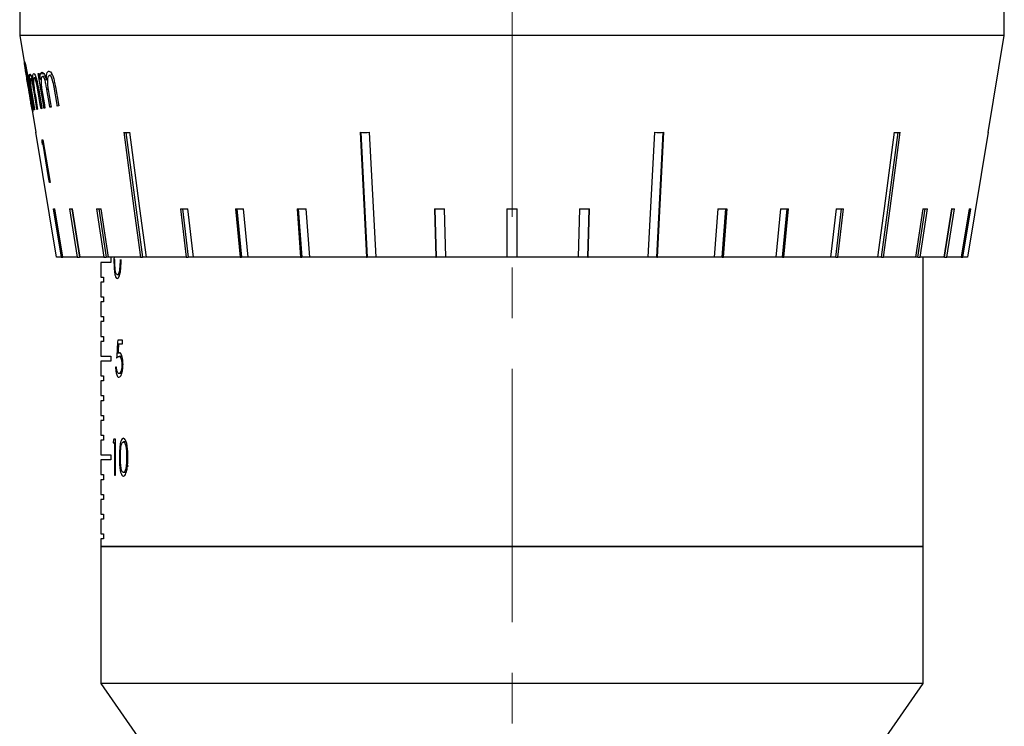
# Model space of a CAD drawing. Header units: inches. Extents: x 2.6 to 39.6, y 3.9 to 32.3.
# Tile 53 of 74: x 24.5 to 26.4, y 12.8 to 14.2. Entities that reach past the tile are written whole.
import ezdxf

# ---------------------------------------------------------------- set-up
doc = ezdxf.new("R2010")
doc.units = ezdxf.units.IN
doc.header["$MEASUREMENT"] = 0
doc.linetypes.add('CENTERX2', pattern=[0.8, 0.5, -0.1, 0.1, -0.1])

msp = doc.modelspace()

# ---------------------------------------------------------------- linework, layer by layer
at = {"color": 7, "linetype": 'CENTERX2', "lineweight": 18}
msp.add_line((25.4232, 11.3684), (25.4232, 24.8349), dxfattribs=at)
at = {"color": 7, "linetype": 'Continuous', "lineweight": 25}
for p, q in [((24.4507, 14.1888), (24.4507, 14.1268)), ((26.3957, 14.1268), (26.3957, 14.1888)), ((24.4507, 14.1268), (24.4824, 13.9354)), ((26.3957, 14.1268), (24.4507, 14.1268)), ((26.364, 13.9354), (26.3957, 14.1268)), ((24.4679, 14.0484), (24.4687, 14.0485)), ((24.4687, 14.0485), (24.4707, 14.0366)), ((24.4733, 14.0469), (24.4701, 14.0464)), ((24.4829, 14.0435), (24.4794, 14.0429)), ((24.487, 14.0515), (24.4889, 14.0519)), ((24.4983, 14.0511), (24.4916, 14.05)), ((24.5007, 14.0464), (24.4956, 14.0455)), ((24.5151, 14.0488), (24.509, 14.0478)), ((24.4749, 14.0421), (24.4724, 14.0417)), ((24.4932, 14.0403), (24.4909, 14.0399)), ((24.5055, 14.0388), (24.5033, 14.0385)), ((24.5214, 14.025), (24.5185, 14.0245)), ((24.5071, 14.0203), (24.5045, 14.0198)), ((24.5129, 13.9854), (24.5105, 13.985)), ((24.5279, 13.9879), (24.525, 13.9874)), ((24.4801, 13.98), (24.4792, 13.9798)), ((24.4861, 13.981), (24.4848, 13.9808)), ((24.4945, 13.9824), (24.4928, 13.9821)), ((24.5006, 13.9834), (24.4986, 13.983)), ((24.5232, 13.6888), (24.4824, 13.9355)), ((24.4824, 13.9355), (24.4824, 13.9354)), ((24.6603, 13.9354), (24.6933, 13.6888)), ((25.123, 13.9355), (25.1356, 13.6888)), ((25.1245, 13.9354), (25.1371, 13.6888)), ((25.1546, 13.6888), (25.142, 13.9355)), ((25.7044, 13.9355), (25.6918, 13.6888)), ((25.7092, 13.6888), (25.7219, 13.9354)), ((25.7108, 13.6888), (25.7234, 13.9355)), ((26.1531, 13.6888), (26.1861, 13.9354)), ((26.364, 13.9355), (26.3231, 13.6888)), ((26.364, 13.9354), (26.364, 13.9355)), ((24.4943, 13.9204), (24.4966, 13.9208)), ((24.4969, 13.9119), (24.495, 13.9116)), ((24.4981, 13.9121), (24.4969, 13.9119)), ((24.5108, 13.8364), (24.5096, 13.8362)), ((24.5171, 13.7845), (24.5328, 13.6888)), ((24.5359, 13.6888), (24.5202, 13.7845)), ((24.5491, 13.7845), (24.5642, 13.6888)), ((24.5539, 13.7845), (24.569, 13.6888)), ((24.5704, 13.6888), (24.5553, 13.7845)), ((24.6027, 13.7845), (24.6168, 13.6888)), ((24.6071, 13.7845), (24.6213, 13.6888)), ((24.6259, 13.6888), (24.6118, 13.7845)), ((24.7686, 13.7845), (24.7798, 13.6888)), ((24.7721, 13.7845), (24.7833, 13.6888)), ((24.7939, 13.6888), (24.7827, 13.7845)), ((24.8768, 13.7845), (24.8861, 13.6888)), ((24.8798, 13.7845), (24.8891, 13.6888)), ((24.9023, 13.6888), (24.893, 13.7845)), ((24.9985, 13.7845), (25.0057, 13.6888)), ((25.0008, 13.7845), (25.008, 13.6888)), ((25.0235, 13.6888), (25.0163, 13.7845)), ((25.27, 13.7845), (25.2725, 13.6888)), ((25.2708, 13.7845), (25.2733, 13.6888)), ((25.2923, 13.6888), (25.2898, 13.7845)), ((25.4132, 13.7845), (25.4132, 13.6888)), ((25.4332, 13.6888), (25.4332, 13.7845)), ((25.5566, 13.7845), (25.5541, 13.6888)), ((25.5731, 13.6888), (25.5755, 13.7845)), ((25.5738, 13.6888), (25.5763, 13.7845)), ((25.83, 13.7845), (25.8228, 13.6888)), ((25.8384, 13.6888), (25.8456, 13.7845)), ((25.8407, 13.6888), (25.8479, 13.7845)), ((25.9534, 13.7845), (25.9441, 13.6888)), ((25.9573, 13.6888), (25.9666, 13.7845)), ((25.9602, 13.6888), (25.9696, 13.7845)), ((26.0637, 13.7845), (26.0525, 13.6888)), ((26.0631, 13.6888), (26.0743, 13.7845)), ((26.0666, 13.6888), (26.0778, 13.7845)), ((26.2346, 13.7845), (26.2205, 13.6888)), ((26.2251, 13.6888), (26.2392, 13.7845)), ((26.2296, 13.6888), (26.2437, 13.7845)), ((26.2911, 13.7845), (26.276, 13.6888)), ((26.2774, 13.6888), (26.2925, 13.7845)), ((26.2822, 13.6888), (26.2972, 13.7845)), ((26.3261, 13.7845), (26.3105, 13.6888)), ((26.3136, 13.6888), (26.3293, 13.7845)), ((24.5328, 13.6888), (24.5232, 13.6888)), ((24.5328, 13.6888), (24.5359, 13.6888)), ((24.5642, 13.6888), (24.5359, 13.6888)), ((24.5642, 13.6888), (24.569, 13.6888)), ((24.5704, 13.6888), (24.569, 13.6888)), ((24.6168, 13.6888), (24.5704, 13.6888)), ((24.6107, 13.6788), (24.6107, 13.6498)), ((24.6307, 13.6788), (24.6107, 13.6788)), ((24.6168, 13.6888), (24.6213, 13.6888)), ((24.6259, 13.6888), (24.6213, 13.6888)), ((24.6892, 13.6888), (24.6259, 13.6888)), ((24.6307, 13.6888), (24.6307, 13.6788)), ((24.637, 13.6901), (24.6369, 13.6842)), ((24.6386, 13.6842), (24.6369, 13.6842)), ((24.6892, 13.6888), (24.6933, 13.6888)), ((24.701, 13.6888), (24.6933, 13.6888)), ((24.7798, 13.6888), (24.701, 13.6888)), ((24.7798, 13.6888), (24.7833, 13.6888)), ((24.7939, 13.6888), (24.7833, 13.6888)), ((24.8861, 13.6888), (24.7939, 13.6888)), ((24.8861, 13.6888), (24.8891, 13.6888)), ((24.9023, 13.6888), (24.8891, 13.6888)), ((25.0057, 13.6888), (24.9023, 13.6888)), ((25.0057, 13.6888), (25.008, 13.6888)), ((25.0235, 13.6888), (25.008, 13.6888)), ((25.1356, 13.6888), (25.0235, 13.6888)), ((25.1356, 13.6888), (25.1371, 13.6888)), ((25.1546, 13.6888), (25.1371, 13.6888)), ((25.2725, 13.6888), (25.1546, 13.6888)), ((25.2725, 13.6888), (25.2733, 13.6888)), ((25.2923, 13.6888), (25.2733, 13.6888)), ((25.4132, 13.6888), (25.2923, 13.6888)), ((25.4332, 13.6888), (25.4132, 13.6888)), ((25.5541, 13.6888), (25.4332, 13.6888)), ((25.5731, 13.6888), (25.5541, 13.6888)), ((25.5731, 13.6888), (25.5738, 13.6888)), ((25.6918, 13.6888), (25.5738, 13.6888)), ((25.7092, 13.6888), (25.6918, 13.6888)), ((25.7092, 13.6888), (25.7108, 13.6888)), ((25.8228, 13.6888), (25.7108, 13.6888)), ((25.8384, 13.6888), (25.8228, 13.6888)), ((25.8384, 13.6888), (25.8407, 13.6888)), ((25.9441, 13.6888), (25.8407, 13.6888)), ((25.9573, 13.6888), (25.9441, 13.6888)), ((25.9573, 13.6888), (25.9602, 13.6888)), ((26.0525, 13.6888), (25.9602, 13.6888)), ((26.0631, 13.6888), (26.0525, 13.6888)), ((26.0631, 13.6888), (26.0666, 13.6888)), ((26.1454, 13.6888), (26.0666, 13.6888)), ((26.1531, 13.6888), (26.1454, 13.6888)), ((26.1531, 13.6888), (26.1571, 13.6888)), ((26.2205, 13.6888), (26.1571, 13.6888)), ((26.2251, 13.6888), (26.2205, 13.6888)), ((26.2251, 13.6888), (26.2296, 13.6888)), ((26.276, 13.6888), (26.2296, 13.6888)), ((26.2357, 13.1178), (26.2357, 13.6888)), ((26.2774, 13.6888), (26.276, 13.6888)), ((26.2774, 13.6888), (26.2822, 13.6888)), ((26.3105, 13.6888), (26.2822, 13.6888)), ((26.3105, 13.6888), (26.3136, 13.6888)), ((26.3231, 13.6888), (26.3136, 13.6888)), ((24.6482, 13.6543), (24.6435, 13.6543)), ((24.6107, 13.6498), (24.6161, 13.6498)), ((24.6107, 13.6398), (24.6107, 13.6108)), ((24.6161, 13.6398), (24.6107, 13.6398)), ((24.6161, 13.6498), (24.6161, 13.6398)), ((24.6107, 13.6108), (24.6161, 13.6108)), ((24.6107, 13.6008), (24.6107, 13.5718)), ((24.6161, 13.6008), (24.6107, 13.6008)), ((24.6161, 13.6108), (24.6161, 13.6008)), ((24.6107, 13.5718), (24.6161, 13.5718)), ((24.6107, 13.5618), (24.6107, 13.5328)), ((24.6161, 13.5618), (24.6107, 13.5618)), ((24.6161, 13.5718), (24.6161, 13.5618)), ((24.6107, 13.5328), (24.6161, 13.5328)), ((24.6107, 13.5228), (24.6107, 13.4938)), ((24.6161, 13.5228), (24.6107, 13.5228)), ((24.6161, 13.5328), (24.6161, 13.5228)), ((24.6537, 13.5255), (24.6443, 13.5255)), ((24.6458, 13.5181), (24.6537, 13.5181)), ((24.6537, 13.5181), (24.6537, 13.5255)), ((24.6496, 13.4993), (24.6447, 13.4993)), ((24.6107, 13.4938), (24.6307, 13.4938)), ((24.6107, 13.4838), (24.6107, 13.4548)), ((24.6307, 13.4838), (24.6107, 13.4838)), ((24.6307, 13.4938), (24.6307, 13.4838)), ((24.6526, 13.4933), (24.6469, 13.4933)), ((24.6419, 13.4722), (24.6401, 13.4722)), ((24.6557, 13.4775), (24.6524, 13.4775)), ((24.6107, 13.4548), (24.6161, 13.4548)), ((24.6107, 13.4448), (24.6107, 13.4158)), ((24.6161, 13.4448), (24.6107, 13.4448)), ((24.6161, 13.4548), (24.6161, 13.4448)), ((24.6522, 13.4593), (24.6466, 13.4593)), ((24.6107, 13.4158), (24.6161, 13.4158)), ((24.6107, 13.4058), (24.6107, 13.3768)), ((24.6161, 13.4058), (24.6107, 13.4058)), ((24.6161, 13.4158), (24.6161, 13.4058)), ((24.6107, 13.3768), (24.6161, 13.3768)), ((24.6107, 13.3668), (24.6107, 13.3378)), ((24.6161, 13.3668), (24.6107, 13.3668)), ((24.6161, 13.3768), (24.6161, 13.3668)), ((24.6107, 13.3378), (24.6161, 13.3378)), ((24.6107, 13.3278), (24.6107, 13.2988)), ((24.6161, 13.3278), (24.6107, 13.3278)), ((24.6161, 13.3378), (24.6161, 13.3278)), ((24.6399, 13.3297), (24.6364, 13.3297)), ((24.6399, 13.2588), (24.6399, 13.3297)), ((24.6611, 13.3243), (24.6556, 13.3243)), ((24.6354, 13.3225), (24.6382, 13.3225)), ((24.6382, 13.3225), (24.6382, 13.2588)), ((24.6399, 13.3225), (24.6382, 13.3225)), ((24.6107, 13.2988), (24.6307, 13.2988)), ((24.6107, 13.2888), (24.6107, 13.2598)), ((24.6307, 13.2888), (24.6107, 13.2888)), ((24.6307, 13.2988), (24.6307, 13.2888)), ((24.6497, 13.2942), (24.6477, 13.2942)), ((24.6644, 13.2943), (24.662, 13.2943)), ((24.6657, 13.2764), (24.661, 13.2764)), ((24.6107, 13.2598), (24.6161, 13.2598)), ((24.6107, 13.2498), (24.6107, 13.2208)), ((24.6161, 13.2498), (24.6107, 13.2498)), ((24.6161, 13.2598), (24.6161, 13.2498)), ((24.6382, 13.2588), (24.6399, 13.2588)), ((24.6611, 13.2643), (24.6556, 13.2643)), ((24.6107, 13.2208), (24.6161, 13.2208)), ((24.6107, 13.2108), (24.6107, 13.1818)), ((24.6161, 13.2108), (24.6107, 13.2108)), ((24.6161, 13.2208), (24.6161, 13.2108)), ((24.6107, 13.1818), (24.6161, 13.1818)), ((24.6107, 13.1718), (24.6107, 13.1428)), ((24.6161, 13.1718), (24.6107, 13.1718)), ((24.6161, 13.1818), (24.6161, 13.1718)), ((24.6107, 13.1428), (24.6161, 13.1428)), ((24.6107, 13.1328), (24.6107, 13.1178)), ((24.6161, 13.1328), (24.6107, 13.1328)), ((24.6161, 13.1428), (24.6161, 13.1328)), ((24.6107, 13.1178), (24.6107, 12.8473)), ((25.4232, 13.1178), (24.6107, 13.1178)), ((24.6107, 13.1178), (26.2357, 13.1178)), ((26.2357, 13.1178), (25.4232, 13.1178)), ((26.2357, 12.8473), (26.2357, 13.1178)), ((24.6107, 12.8473), (24.7982, 12.5798)), ((25.4232, 12.8473), (24.6107, 12.8473)), ((26.2357, 12.8473), (25.4232, 12.8473)), ((26.0482, 12.5798), (26.2357, 12.8473))]:
    msp.add_line(p, q, dxfattribs=at)
at = {"color": 7, "linetype": 'Continuous', "lineweight": 25, "flags": 128}
for points in [[(24.4792, 13.9798), (24.4776, 13.9898), (24.4679, 14.0484)], [(24.4986, 13.983), (24.4974, 13.9902), (24.487, 14.0515)], [(24.4889, 14.0519), (24.4897, 14.0471), (24.4909, 14.0399)], [(24.525, 13.9874), (24.5244, 13.9906), (24.5185, 14.0245)], [(24.5214, 14.025), (24.5273, 13.9911), (24.5279, 13.9879)], [(24.4753, 14.0088), (24.4786, 13.9889), (24.4801, 13.98)], [(24.4848, 13.9808), (24.4831, 13.9913), (24.479, 14.0156)], [(24.4816, 14.0076), (24.4847, 13.9893), (24.4861, 13.981)], [(24.4928, 13.9821), (24.4913, 13.9905), (24.4865, 14.0192)], [(24.4882, 14.0195), (24.493, 13.9908), (24.4945, 13.9824)], [(24.4957, 14.0122), (24.4995, 13.9897), (24.5006, 13.9834)], [(24.5105, 13.985), (24.5096, 13.9903), (24.5045, 14.0198)], [(24.5083, 14.012), (24.5124, 13.9886), (24.5129, 13.9854)], [(24.6562, 13.9355), (24.6764, 13.7849), (24.6892, 13.6888)], [(24.701, 13.6888), (24.6881, 13.7849), (24.668, 13.9355)], [(26.1784, 13.9355), (26.1582, 13.7849), (26.1454, 13.6888)], [(26.1571, 13.6888), (26.17, 13.7849), (26.1902, 13.9355)], [(24.4966, 13.9208), (24.5094, 13.8442), (24.5108, 13.8364)], [(24.5096, 13.8362), (24.5079, 13.8464), (24.4969, 13.9119)]]:
    msp.add_lwpolyline(points, dxfattribs=at)
at = {"color": 7, "linetype": 'Continuous', "lineweight": 25}
for centre, major_axis, ratio, start_param, end_param in [((25.4446, 14.0956), (0.9671, 0.1308), 0.095551, 3.746473, 3.767156), ((25.4314, 14.0956), (0.967, 0.0507), 0.15705, 4.379535, 4.400219), ((25.415, 14.0956), (0.967, -0.0507), 0.15705, 5.024559, 5.045243), ((25.4017, 14.0956), (0.9671, -0.1308), 0.095551, 5.657622, 5.678305), ((25.4509, 14.3696), (0.1317, 1.8001), 0.532842, 1.861774, 1.866803), ((25.4487, 13.9404), (0.9416, 0.154), 0.02521, 3.283866, 3.305114), ((25.4477, 13.9404), (0.9416, 0.1486), 0.049895, 3.437142, 3.45839), ((25.4462, 13.9404), (0.9415, 0.1397), 0.073522, 3.591151, 3.612399), ((25.4414, 13.9404), (0.9414, 0.1117), 0.11544, 3.902478, 3.923726), ((25.4383, 13.9404), (0.9413, 0.0933), 0.132649, 4.060123, 4.081371), ((25.4349, 13.9404), (0.9413, 0.0723), 0.146669, 4.219102, 4.24035), ((25.4272, 13.9404), (0.9413, 0.0251), 0.163433, 4.540276, 4.561524), ((25.4232, 13.9404), (0.9413, 0), 0.165587, 4.701765, 4.723013), ((25.4191, 13.9404), (0.9413, -0.0251), 0.163433, 4.863254, 4.884502), ((25.4115, 13.9404), (0.9413, -0.0723), 0.146669, 5.184427, 5.205675), ((25.408, 13.9404), (0.9413, -0.0933), 0.132649, 5.343407, 5.364655), ((25.4049, 13.9404), (0.9414, -0.1117), 0.11544, 5.501052, 5.5223), ((25.4002, 13.9404), (0.9415, -0.1397), 0.073522, 5.812379, 5.833627), ((25.3986, 13.9404), (0.9416, -0.1486), 0.049895, 5.966387, 5.987635), ((25.3977, 13.9404), (0.9416, -0.154), 0.02521, 6.119664, 6.140912), ((25.4232, 12.3977), (0, 3.9609), 0.205128, 1.282063, 1.29149), ((25.4232, 12.3644), (0, 3.9658), 0.204874, 1.275604, 1.280569), ((25.4232, 12.9752), (0, 1.4198), 0.572266, 1.318418, 1.323706)]:
    msp.add_ellipse(centre, major_axis=major_axis, ratio=ratio, start_param=start_param, end_param=end_param, dxfattribs=at)
for points, knots in [([(24.4674, 14.026), (24.4659, 14.0354), (24.4636, 14.0489), (24.4612, 14.0641), (24.4602, 14.0715), (24.4599, 14.075), (24.46, 14.0754), (24.4601, 14.0755)], [0, 0, 0, 0, 0.421665, 0.611113, 0.759548, 0.908127, 1, 1, 1, 1]), ([(24.4601, 14.0755), (24.4603, 14.0752), (24.4607, 14.0746), (24.4621, 14.0695), (24.464, 14.0609), (24.4669, 14.0464), (24.469, 14.034), (24.4702, 14.0265)], [0, 0, 0, 0, 0.148621, 0.297946, 0.440189, 0.661917, 1, 1, 1, 1]), ([(24.4617, 14.0659), (24.4617, 14.0656), (24.4615, 14.065), (24.462, 14.0609), (24.463, 14.0542), (24.4649, 14.0423), (24.4665, 14.0325), (24.4675, 14.0261)], [0, 0, 0, 0, 0.139537, 0.279531, 0.426712, 0.628434, 1, 1, 1, 1]), ([(24.4696, 14.0264), (24.4683, 14.0341), (24.4664, 14.0457), (24.4638, 14.0584), (24.4625, 14.0637), (24.4619, 14.0657), (24.4618, 14.0658), (24.4617, 14.0659)], [0, 0, 0, 0, 0.444436, 0.671324, 0.808646, 0.946164, 1, 1, 1, 1]), ([(24.4701, 14.0464), (24.4701, 14.0469), (24.4702, 14.048), (24.4704, 14.0492), (24.4707, 14.0499), (24.471, 14.0501), (24.4712, 14.0501)], [0, 0, 0, 0, 0.249274, 0.499061, 0.747778, 1, 1, 1, 1]), ([(24.4707, 14.0366), (24.4706, 14.0375), (24.4704, 14.0394), (24.4701, 14.0429), (24.4701, 14.045), (24.4701, 14.0464)], [0, 0, 0, 0, 0.250355, 0.500959, 1, 1, 1, 1]), ([(24.4712, 14.0501), (24.4716, 14.0499), (24.4724, 14.0494), (24.474, 14.0456), (24.4756, 14.0402), (24.4765, 14.036), (24.4769, 14.0341)], [0, 0, 0, 0, 0.297209, 0.542769, 0.79057, 1, 1, 1, 1]), ([(24.4769, 14.0341), (24.4767, 14.0374), (24.4763, 14.0434), (24.4767, 14.0493), (24.4776, 14.0511), (24.4782, 14.0513), (24.4783, 14.0513)], [0, 0, 0, 0, 0.358538, 0.657165, 0.956855, 1, 1, 1, 1]), ([(24.4783, 14.0513), (24.4788, 14.0512), (24.4799, 14.0508), (24.4819, 14.0469), (24.4837, 14.0415), (24.486, 14.0321), (24.4873, 14.0246), (24.4882, 14.0195)], [0, 0, 0, 0, 0.1901707, 0.3499582, 0.5100102, 0.664044, 1, 1, 1, 1]), ([(24.4909, 14.0399), (24.4909, 14.0418), (24.491, 14.0446), (24.4912, 14.0479), (24.4914, 14.0493), (24.4916, 14.05)], [0, 0, 0, 0, 0.492108, 0.744231, 1, 1, 1, 1]), ([(24.4916, 14.05), (24.4919, 14.0509), (24.4924, 14.0524), (24.4935, 14.0536), (24.4942, 14.0539), (24.4945, 14.054)], [0, 0, 0, 0, 0.412596, 0.703519, 1, 1, 1, 1]), ([(24.4956, 14.0455), (24.495, 14.0451), (24.4938, 14.0444), (24.4929, 14.0398), (24.4928, 14.0336), (24.4937, 14.0241), (24.4949, 14.0169), (24.4957, 14.0122)], [0, 0, 0, 0, 0.174515, 0.349826, 0.520221, 0.683224, 1, 1, 1, 1]), ([(24.4945, 14.054), (24.4954, 14.0538), (24.4969, 14.0535), (24.4995, 14.0497), (24.5016, 14.0444), (24.5028, 14.0403), (24.5033, 14.0385)], [0, 0, 0, 0, 0.307164, 0.552337, 0.799817, 1, 1, 1, 1]), ([(24.5045, 14.0198), (24.504, 14.0228), (24.5029, 14.0288), (24.5014, 14.0365), (24.4995, 14.0416), (24.4979, 14.0444), (24.4966, 14.0456), (24.4959, 14.0456), (24.4956, 14.0455)], [0, 0, 0, 0, 0.248937, 0.499743, 0.634533, 0.76881, 0.915647, 1, 1, 1, 1]), ([(24.5033, 14.0385), (24.5034, 14.0418), (24.5034, 14.0479), (24.505, 14.0541), (24.5068, 14.0559), (24.5079, 14.0562), (24.508, 14.0563)], [0, 0, 0, 0, 0.355066, 0.6575, 0.960736, 1, 1, 1, 1]), ([(24.509, 14.0478), (24.5083, 14.0474), (24.5068, 14.0466), (24.5055, 14.0419), (24.5052, 14.0357), (24.506, 14.0254), (24.5074, 14.0175), (24.5083, 14.012)], [0, 0, 0, 0, 0.169351, 0.339895, 0.499797, 0.6536, 1, 1, 1, 1]), ([(24.508, 14.0563), (24.5092, 14.0561), (24.5111, 14.0557), (24.5143, 14.0512), (24.517, 14.0449), (24.5194, 14.0357), (24.5207, 14.0288), (24.5214, 14.025)], [0, 0, 0, 0, 0.227267, 0.388755, 0.550586, 0.749786, 1, 1, 1, 1]), ([(24.5185, 14.0245), (24.5177, 14.0294), (24.5166, 14.0358), (24.5142, 14.0428), (24.5126, 14.0457), (24.5108, 14.0477), (24.5096, 14.0477), (24.509, 14.0478)], [0, 0, 0, 0, 0.4194839, 0.5530744, 0.6865138, 0.8276477, 1, 1, 1, 1]), ([(24.4764, 13.9769), (24.4763, 13.9772), (24.4759, 13.9777), (24.4748, 13.9826), (24.4733, 13.9908), (24.4708, 14.0054), (24.4688, 14.018), (24.4674, 14.026)], [0, 0, 0, 0, 0.145013, 0.290873, 0.428297, 0.635259, 1, 1, 1, 1]), ([(24.4675, 14.0261), (24.469, 14.0175), (24.4709, 14.006), (24.473, 13.9938), (24.4741, 13.9889), (24.4746, 13.9867), (24.4748, 13.9866), (24.4749, 13.9865)], [0, 0, 0, 0, 0.490783, 0.6580307, 0.7995027, 0.9410621, 1, 1, 1, 1]), ([(24.4733, 14.0028), (24.473, 14.0047), (24.4725, 14.0085), (24.4712, 14.0164), (24.4703, 14.0224), (24.4696, 14.0264)], [0, 0, 0, 0, 0.250482, 0.501041, 1, 1, 1, 1]), ([(24.4702, 14.0265), (24.4717, 14.0176), (24.4738, 14.0048), (24.4757, 13.9897), (24.4765, 13.9815), (24.4767, 13.9774), (24.4765, 13.9771), (24.4764, 13.9769)], [0, 0, 0, 0, 0.399667, 0.572764, 0.747398, 0.901959, 1, 1, 1, 1]), ([(24.4724, 14.0417), (24.4721, 14.0414), (24.4716, 14.0407), (24.4716, 14.0364), (24.472, 14.0306), (24.4733, 14.0211), (24.4745, 14.0137), (24.4753, 14.0088)], [0, 0, 0, 0, 0.168756, 0.338221, 0.505778, 0.669939, 1, 1, 1, 1]), ([(24.479, 14.0156), (24.4785, 14.0186), (24.4775, 14.0246), (24.476, 14.0323), (24.4747, 14.0375), (24.4736, 14.0404), (24.4729, 14.0416), (24.4725, 14.0417), (24.4724, 14.0417)], [0, 0, 0, 0, 0.2513026, 0.5044059, 0.6391201, 0.7734236, 0.9177302, 1, 1, 1, 1]), ([(24.4794, 14.0429), (24.479, 14.0425), (24.4783, 14.0419), (24.4779, 14.0376), (24.4781, 14.0317), (24.4793, 14.0215), (24.4806, 14.0134), (24.4816, 14.0076)], [0, 0, 0, 0, 0.1614397, 0.3239311, 0.4806821, 0.6341934, 1, 1, 1, 1]), ([(24.4865, 14.0192), (24.4857, 14.0241), (24.4847, 14.0305), (24.4828, 14.0376), (24.4816, 14.0406), (24.4804, 14.0427), (24.4798, 14.0428), (24.4794, 14.0429)], [0, 0, 0, 0, 0.424945, 0.560528, 0.696074, 0.836362, 1, 1, 1, 1]), ([(24.4749, 13.9865), (24.4749, 13.9869), (24.475, 13.9876), (24.4747, 13.9921), (24.474, 13.9974), (24.4735, 14.0012), (24.4733, 14.0028)], [0, 0, 0, 0, 0.294246, 0.557873, 0.811954, 1, 1, 1, 1]), ([(24.6369, 13.6842), (24.6369, 13.6799), (24.637, 13.6714), (24.6377, 13.6605), (24.6392, 13.6526), (24.641, 13.6483), (24.6425, 13.647), (24.6433, 13.647), (24.6434, 13.647)], [0, 0, 0, 0, 0.2537, 0.509884, 0.668013, 0.827139, 0.97401, 1, 1, 1, 1]), ([(24.6435, 13.6543), (24.6429, 13.6545), (24.6419, 13.655), (24.6405, 13.6582), (24.6394, 13.6635), (24.6386, 13.6724), (24.6386, 13.6797), (24.6386, 13.6842)], [0, 0, 0, 0, 0.148858, 0.2983, 0.447718, 0.6563, 1, 1, 1, 1]), ([(24.6434, 13.647), (24.6442, 13.6472), (24.6457, 13.6478), (24.6477, 13.6519), (24.6495, 13.6586), (24.6508, 13.6696), (24.6509, 13.6787), (24.651, 13.6842)], [0, 0, 0, 0, 0.155782, 0.311949, 0.463864, 0.678844, 1, 1, 1, 1]), ([(24.649, 13.6842), (24.6489, 13.6827), (24.6489, 13.6797), (24.6488, 13.6737), (24.6484, 13.6693), (24.6481, 13.6664)], [0, 0, 0, 0, 0.250108, 0.500313, 1, 1, 1, 1]), ([(24.6481, 13.6664), (24.6478, 13.6642), (24.6473, 13.6603), (24.6459, 13.6563), (24.6446, 13.6545), (24.6438, 13.6543), (24.6435, 13.6543)], [0, 0, 0, 0, 0.340113, 0.598663, 0.857131, 1, 1, 1, 1]), ([(24.6472, 13.5007), (24.6468, 13.5006), (24.6461, 13.5005), (24.6453, 13.4999), (24.6449, 13.4995), (24.6447, 13.4993)], [0, 0, 0, 0, 0.495418, 0.747351, 1, 1, 1, 1]), ([(24.6546, 13.4772), (24.6545, 13.4802), (24.6544, 13.4856), (24.6531, 13.4925), (24.6513, 13.4976), (24.6492, 13.5003), (24.6478, 13.5006), (24.6472, 13.5007)], [0, 0, 0, 0, 0.234962, 0.43337, 0.631342, 0.841974, 1, 1, 1, 1]), ([(24.6422, 13.4897), (24.6429, 13.4906), (24.644, 13.492), (24.6456, 13.4931), (24.6465, 13.4933), (24.6469, 13.4933)], [0, 0, 0, 0, 0.4937134, 0.7452647, 1, 1, 1, 1]), ([(24.6469, 13.4933), (24.6476, 13.4932), (24.6489, 13.4929), (24.6506, 13.4901), (24.6518, 13.4862), (24.6524, 13.4816), (24.6524, 13.4787), (24.6524, 13.4775)], [0, 0, 0, 0, 0.263822, 0.46999, 0.676646, 0.865462, 1, 1, 1, 1]), ([(24.6401, 13.4722), (24.6403, 13.4694), (24.6406, 13.4636), (24.6421, 13.457), (24.644, 13.4529), (24.6456, 13.452), (24.6464, 13.452), (24.6465, 13.452)], [0, 0, 0, 0, 0.259111, 0.5206537, 0.751275, 0.9634832, 1, 1, 1, 1]), ([(24.6466, 13.4593), (24.646, 13.4596), (24.6447, 13.46), (24.6432, 13.4632), (24.6422, 13.4676), (24.642, 13.4706), (24.6419, 13.4722)], [0, 0, 0, 0, 0.292782, 0.586945, 0.789199, 1, 1, 1, 1]), ([(24.6465, 13.452), (24.6476, 13.4523), (24.6496, 13.4529), (24.652, 13.4578), (24.6536, 13.4639), (24.6545, 13.4707), (24.6546, 13.4753), (24.6546, 13.4772)], [0, 0, 0, 0, 0.281363, 0.472119, 0.662951, 0.855439, 1, 1, 1, 1]), ([(24.6524, 13.4775), (24.6524, 13.4754), (24.6523, 13.4712), (24.6511, 13.4656), (24.6495, 13.4613), (24.6479, 13.4595), (24.6469, 13.4594), (24.6466, 13.4593)], [0, 0, 0, 0, 0.212514, 0.427105, 0.659832, 0.893967, 1, 1, 1, 1]), ([(24.6555, 13.3316), (24.6546, 13.3313), (24.6529, 13.3308), (24.6508, 13.3267), (24.6491, 13.3202), (24.6478, 13.3092), (24.6477, 13.3), (24.6477, 13.2942)], [0, 0, 0, 0, 0.1553492, 0.3115316, 0.4597925, 0.6579498, 1, 1, 1, 1]), ([(24.6497, 13.2943), (24.6497, 13.2981), (24.6498, 13.3049), (24.6504, 13.3135), (24.6517, 13.3194), (24.6532, 13.323), (24.6546, 13.3242), (24.6554, 13.3243), (24.6556, 13.3243)], [0, 0, 0, 0, 0.292456, 0.511917, 0.665032, 0.819095, 0.967485, 1, 1, 1, 1]), ([(24.6644, 13.2942), (24.6643, 13.3016), (24.6641, 13.312), (24.6617, 13.3235), (24.6594, 13.3291), (24.6572, 13.3314), (24.6559, 13.3315), (24.6555, 13.3316)], [0, 0, 0, 0, 0.42546, 0.598174, 0.77229, 0.92745, 1, 1, 1, 1]), ([(24.6556, 13.3243), (24.6562, 13.324), (24.6575, 13.3236), (24.6593, 13.3203), (24.6608, 13.3146), (24.6619, 13.3056), (24.662, 13.2983), (24.662, 13.2943)], [0, 0, 0, 0, 0.149665, 0.29975, 0.449713, 0.692569, 1, 1, 1, 1]), ([(24.6477, 13.2942), (24.6477, 13.2901), (24.6478, 13.2816), (24.6487, 13.2707), (24.6504, 13.2628), (24.6525, 13.2584), (24.6543, 13.257), (24.6553, 13.257), (24.6555, 13.257)], [0, 0, 0, 0, 0.249006, 0.500344, 0.659491, 0.819726, 0.968215, 1, 1, 1, 1]), ([(24.6556, 13.2643), (24.6549, 13.2645), (24.6536, 13.265), (24.6519, 13.2683), (24.6506, 13.2737), (24.6498, 13.2826), (24.6497, 13.2898), (24.6497, 13.2943)], [0, 0, 0, 0, 0.152152, 0.304929, 0.455952, 0.663269, 1, 1, 1, 1]), ([(24.6555, 13.257), (24.6564, 13.2573), (24.6582, 13.2578), (24.6607, 13.262), (24.6627, 13.269), (24.6642, 13.2799), (24.6644, 13.2889), (24.6644, 13.2942)], [0, 0, 0, 0, 0.160184, 0.320816, 0.474515, 0.687312, 1, 1, 1, 1]), ([(24.662, 13.2943), (24.662, 13.2928), (24.662, 13.2897), (24.6618, 13.2837), (24.6613, 13.2793), (24.661, 13.2764)], [0, 0, 0, 0, 0.249971, 0.50004, 1, 1, 1, 1]), ([(24.661, 13.2764), (24.6607, 13.2742), (24.66, 13.2703), (24.6584, 13.2663), (24.6569, 13.2645), (24.6559, 13.2643), (24.6556, 13.2643)], [0, 0, 0, 0, 0.33687, 0.597039, 0.857036, 1, 1, 1, 1])]:
    msp.add_open_spline(points, degree=3, knots=knots, dxfattribs=at)

doc.saveas('drawing.dxf')
